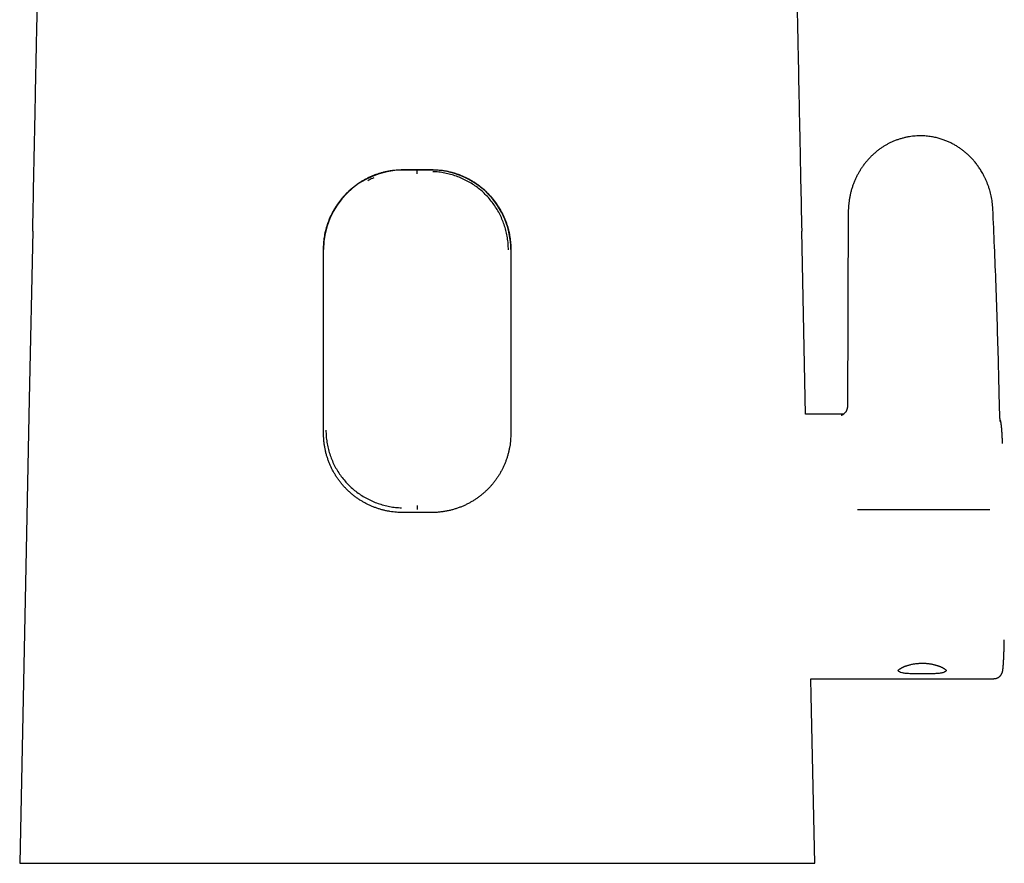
# Model space of a CAD drawing. Header units: millimetres. Extents: x 8 to 719, y 12 to 786.
# Tile 16 of 37: x 287 to 356, y 553 to 612. Entities that reach past the tile are written whole.
import ezdxf

# ---------------------------------------------------------------- set-up
doc = ezdxf.new("R2010")
doc.units = ezdxf.units.MM

msp = doc.modelspace()

# ---------------------------------------------------------------- linework, layer by layer
at = {"color": 7, "linetype": 'Continuous', "lineweight": 30}
for p, q in [((315.914, 601.821), (313.914, 601.821)), ((314.912, 601.747), (314.912, 601.764)), ((345.068, 598.872), (345.067, 598.875)), ((342.076, 584.737), (341.813, 597.543)), ((308.364, 583.393), (308.364, 596.29)), ((321.464, 596.29), (321.464, 583.393)), ((344.735, 584.737), (342.076, 584.737)), ((314.912, 578.155), (314.912, 578.083)), ((342.457, 566.237), (355.263, 566.237))]:
    msp.add_line(p, q, dxfattribs=at)
at = {"color": 7, "linetype": 'Continuous', "lineweight": 30, "flags": 128}
for points in [[(288.014, 597.543), (287.773, 585.798), (287.532, 574.052), (287.103, 553.317)], [(342.724, 553.317), (342.481, 565.063), (342.457, 566.237)]]:
    msp.add_lwpolyline(points, dxfattribs=at)
at = {"color": 7, "linetype": 'Continuous', "lineweight": 30}
for centre, start, end in [((313.913, 596.272), 89.99372, 179.99372), ((315.914, 596.272), 0.00628, 90.00628)]:
    msp.add_arc(centre, 5.549, start, end, dxfattribs=at)
for points, knots in [([(288.014, 597.543), (288.033, 598.505), (288.073, 600.43), (288.132, 603.317), (288.181, 605.722), (288.23, 608.128), (288.269, 610.052), (288.317, 612.458), (288.356, 614.382), (288.405, 616.788), (288.444, 618.712), (288.492, 621.118), (288.531, 623.042), (288.579, 625.448), (288.618, 627.373), (288.671, 629.995), (288.704, 631.656), (288.727, 632.835)], [0, 0, 0, 0, 0.081795, 0.16359, 0.245385, 0.286283, 0.368078, 0.408975, 0.49077, 0.531668, 0.613463, 0.65436, 0.736155, 0.777053, 0.858848, 0.899745, 1, 1, 1, 1]), ([(341.1, 632.835), (341.119, 631.873), (341.158, 629.949), (341.215, 627.062), (341.264, 624.656), (341.312, 622.251), (341.351, 620.326), (341.399, 617.921), (341.438, 615.996), (341.487, 613.59), (341.526, 611.666), (341.575, 609.26), (341.614, 607.336), (341.663, 604.93), (341.702, 603.006), (341.755, 600.383), (341.789, 598.723), (341.813, 597.543)], [0, 0, 0, 0, 0.081795, 0.16359, 0.245385, 0.286283, 0.368078, 0.408975, 0.49077, 0.531668, 0.613463, 0.65436, 0.736155, 0.777053, 0.858848, 0.899745, 1, 1, 1, 1]), ([(355.189, 599.104), (355.185, 599.182), (355.176, 599.338), (355.149, 599.569), (355.115, 599.793), (355.074, 600.008), (355.025, 600.215), (354.968, 600.426), (354.901, 600.639), (354.824, 600.853), (354.742, 601.055), (354.656, 601.244), (354.571, 601.417), (354.485, 601.575), (354.402, 601.719), (354.319, 601.853), (354.237, 601.978), (354.157, 602.093), (354.075, 602.204), (353.992, 602.312), (353.908, 602.415), (353.826, 602.512), (353.718, 602.631), (353.582, 602.773), (353.412, 602.934), (353.232, 603.089), (353.043, 603.238), (352.845, 603.379), (352.637, 603.513), (352.42, 603.637), (352.195, 603.752), (351.961, 603.856), (351.755, 603.935), (351.58, 603.993), (351.438, 604.036), (351.291, 604.075), (351.136, 604.112), (350.973, 604.144), (350.801, 604.172), (350.622, 604.195), (350.433, 604.211), (350.242, 604.22), (350.05, 604.221), (349.857, 604.214), (349.658, 604.199), (349.453, 604.175), (349.243, 604.14), (349.028, 604.095), (348.808, 604.038), (348.585, 603.969), (348.359, 603.887), (348.145, 603.796), (347.943, 603.699), (347.753, 603.598), (347.565, 603.487), (347.378, 603.365), (347.194, 603.232), (347.012, 603.089), (346.834, 602.935), (346.66, 602.769), (346.49, 602.591), (346.326, 602.402), (346.169, 602.203), (346.027, 602.004), (345.899, 601.806), (345.784, 601.612), (345.676, 601.41), (345.575, 601.2), (345.481, 600.983), (345.396, 600.758), (345.32, 600.527), (345.253, 600.289), (345.197, 600.047), (345.15, 599.8), (345.115, 599.548), (345.09, 599.292), (345.076, 599.064), (345.075, 598.921), (345.075, 598.865)], [0, 0, 0, 0, 0.014653, 0.029257, 0.043415, 0.05713, 0.070402, 0.083235, 0.098053, 0.112242, 0.1258, 0.138729, 0.15103, 0.161943, 0.172307, 0.182123, 0.19139, 0.200106, 0.208272, 0.217187, 0.225335, 0.233056, 0.240837, 0.255148, 0.269656, 0.284355, 0.299244, 0.314321, 0.329583, 0.345029, 0.360659, 0.376473, 0.392492, 0.40156, 0.410696, 0.419999, 0.429806, 0.440145, 0.450815, 0.461992, 0.473674, 0.485855, 0.49736, 0.509271, 0.521598, 0.534343, 0.547507, 0.56109, 0.575094, 0.589518, 0.604364, 0.61963, 0.632675, 0.645974, 0.659511, 0.673297, 0.687344, 0.701663, 0.716269, 0.731177, 0.746404, 0.761956, 0.777722, 0.793682, 0.807537, 0.821571, 0.835806, 0.85026, 0.864956, 0.879918, 0.895097, 0.910398, 0.925842, 0.941451, 0.957246, 0.973249, 0.989482, 1, 1, 1, 1]), ([(308.507, 597.544), (308.525, 597.618), (308.562, 597.767), (308.628, 597.988), (308.702, 598.206), (308.787, 598.422), (308.881, 598.636), (308.985, 598.849), (309.098, 599.056), (309.219, 599.256), (309.346, 599.45), (309.48, 599.635), (309.621, 599.816), (309.77, 599.991), (309.929, 600.162), (310.096, 600.328), (310.269, 600.486), (310.449, 600.636), (310.634, 600.779), (310.824, 600.913), (311.02, 601.039), (311.223, 601.158), (311.433, 601.269), (311.65, 601.372), (311.871, 601.465), (312.092, 601.548), (312.313, 601.62), (312.532, 601.681), (312.754, 601.734), (312.98, 601.778), (313.21, 601.813), (313.444, 601.838), (313.678, 601.853), (313.835, 601.855), (313.914, 601.856)], [0, 0, 0, 0, 0.03071, 0.0614476, 0.0921856, 0.1228962, 0.1545187, 0.1861703, 0.2178223, 0.2494454, 0.2801473, 0.3108749, 0.3416028, 0.372305, 0.4038659, 0.4354545, 0.4670431, 0.498604, 0.5298677, 0.5611585, 0.592449, 0.6237125, 0.6558927, 0.6881031, 0.7203131, 0.7524928, 0.7829713, 0.8134761, 0.8439806, 0.8744587, 0.9058295, 0.9372296, 0.9686295, 1, 1, 1, 1]), ([(313.914, 601.856), (314.08, 601.857), (314.413, 601.857), (314.747, 601.857), (314.914, 601.857)], [0, 0, 0, 0, 0.499905, 1, 1, 1, 1]), ([(314.912, 601.551), (314.912, 601.567), (314.912, 601.6), (314.912, 601.645), (314.912, 601.683), (314.912, 601.711), (314.912, 601.729), (314.912, 601.74), (314.912, 601.745), (314.912, 601.746), (314.912, 601.747)], [0, 0, 0, 0, 0.162045, 0.321755, 0.473078, 0.611308, 0.733609, 0.838903, 0.927389, 1, 1, 1, 1]), ([(314.914, 601.857), (315.08, 601.857), (315.414, 601.857), (315.747, 601.857), (315.914, 601.856)], [0, 0, 0, 0, 0.499905, 1, 1, 1, 1]), ([(315.914, 601.856), (315.99, 601.855), (316.142, 601.854), (316.371, 601.839), (316.598, 601.815), (316.827, 601.781), (317.056, 601.738), (317.284, 601.684), (317.511, 601.621), (317.732, 601.549), (317.947, 601.469), (318.157, 601.38), (318.363, 601.284), (318.567, 601.178), (318.768, 601.062), (318.966, 600.938), (319.158, 600.805), (319.343, 600.664), (319.522, 600.517), (319.695, 600.363), (319.86, 600.201), (320.021, 600.032), (320.175, 599.854), (320.324, 599.667), (320.464, 599.475), (320.595, 599.278), (320.716, 599.078), (320.828, 598.875), (320.932, 598.667), (321.027, 598.453), (321.115, 598.233), (321.194, 598.006), (321.263, 597.777), (321.301, 597.621), (321.32, 597.544)], [0, 0, 0, 0, 0.0305233, 0.0610737, 0.0916242, 0.1221477, 0.153573, 0.1850272, 0.2164818, 0.2479075, 0.2784251, 0.3089684, 0.3395121, 0.37003, 0.4014042, 0.4328058, 0.4642077, 0.4955822, 0.5266352, 0.5577146, 0.5887939, 0.6198469, 0.6517862, 0.6837545, 0.7157224, 0.7476614, 0.7787221, 0.8098101, 0.8408978, 0.8719579, 0.9039532, 0.9359795, 0.9680053, 1, 1, 1, 1]), ([(321.295, 596.249), (321.292, 596.389), (321.285, 596.671), (321.232, 597.09), (321.15, 597.503), (321.035, 597.909), (320.891, 598.305), (320.717, 598.688), (320.516, 599.057), (320.287, 599.409), (320.033, 599.742), (319.754, 600.054), (319.452, 600.342), (319.128, 600.606), (318.784, 600.845), (318.423, 601.057), (318.046, 601.242), (317.656, 601.398), (317.255, 601.525), (316.844, 601.62), (316.426, 601.686), (316.144, 601.702), (316.003, 601.71)], [0, 0, 0, 0, 0.050072, 0.10009, 0.150097, 0.200111, 0.250132, 0.300148, 0.350141, 0.400093, 0.44999, 0.499828, 0.54964, 0.599471, 0.649338, 0.699249, 0.749205, 0.799209, 0.849266, 0.899394, 0.949622, 1, 1, 1, 1]), ([(311.882, 601.278), (311.848, 601.264), (311.704, 601.208), (311.568, 601.137), (311.464, 601.082)], [0, 0, 0, 0, 0.237381, 1, 1, 1, 1]), ([(345.066, 598.875), (345.058, 596.613), (345.043, 592.091), (345.028, 587.57), (345.02, 585.312)], [0, 0, 0, 0, 0.5004373, 1, 1, 1, 1]), ([(355.646, 585.615), (355.626, 586.52), (355.585, 588.33), (355.506, 591.044), (355.414, 593.757), (355.31, 596.444), (355.23, 598.226), (355.19, 599.103)], [0, 0, 0, 0, 0.201201, 0.402404, 0.603604, 0.804802, 1, 1, 1, 1]), ([(308.364, 596.29), (308.364, 596.36), (308.366, 596.499), (308.378, 596.708), (308.398, 596.918), (308.426, 597.127), (308.461, 597.337), (308.492, 597.475), (308.507, 597.544)], [0, 0, 0, 0, 0.165485, 0.331032, 0.496517, 0.664323, 0.832194, 1, 1, 1, 1]), ([(321.32, 597.544), (321.335, 597.476), (321.365, 597.339), (321.4, 597.133), (321.429, 596.925), (321.449, 596.714), (321.461, 596.502), (321.463, 596.361), (321.464, 596.29)], [0, 0, 0, 0, 0.165488, 0.331039, 0.496526, 0.664329, 0.832198, 1, 1, 1, 1]), ([(355.704, 584.226), (355.704, 584.227), (355.704, 584.228), (355.703, 584.233), (355.702, 584.245), (355.7, 584.27), (355.697, 584.303), (355.694, 584.342), (355.692, 584.385), (355.688, 584.436), (355.685, 584.492), (355.682, 584.549), (355.68, 584.605), (355.677, 584.657), (355.675, 584.705), (355.673, 584.751), (355.671, 584.801), (355.669, 584.861), (355.666, 584.933), (355.663, 585.01), (355.66, 585.093), (355.657, 585.18), (355.655, 585.267), (355.652, 585.352), (355.65, 585.434), (355.648, 585.521), (355.646, 585.58), (355.645, 585.61)], [0, 0, 0, 0, 0.013103, 0.027865, 0.069494, 0.114478, 0.163644, 0.203989, 0.247305, 0.293585, 0.340864, 0.384611, 0.424663, 0.461033, 0.493729, 0.519653, 0.550764, 0.587238, 0.629094, 0.676372, 0.719969, 0.767459, 0.818966, 0.860348, 0.904207, 0.950693, 1, 1, 1, 1]), ([(345.02, 585.32), (345.02, 585.297), (345.019, 585.25), (345.009, 585.181), (344.994, 585.119), (344.977, 585.067), (344.961, 585.027), (344.948, 584.998), (344.937, 584.976), (344.923, 584.95), (344.902, 584.915), (344.871, 584.871), (344.834, 584.826), (344.793, 584.784), (344.75, 584.747), (344.713, 584.72), (344.682, 584.7), (344.657, 584.686), (344.638, 584.676), (344.624, 584.67), (344.615, 584.666), (344.605, 584.662), (344.595, 584.658), (344.588, 584.656), (344.585, 584.655), (344.586, 584.655), (344.586, 584.655)], [0, 0, 0, 0, 0.065392, 0.134925, 0.196037, 0.247667, 0.289026, 0.319566, 0.339746, 0.35948, 0.406874, 0.462854, 0.522845, 0.585446, 0.645611, 0.703559, 0.742841, 0.7826, 0.816897, 0.837817, 0.858905, 0.887206, 0.921455, 0.961298, 0.994414, 1, 1, 1, 1]), ([(355.869, 582.691), (355.868, 582.728), (355.863, 582.825), (355.858, 582.938), (355.853, 583.035), (355.85, 583.097), (355.847, 583.156), (355.844, 583.207), (355.841, 583.25), (355.839, 583.286), (355.837, 583.318), (355.836, 583.346), (355.834, 583.374), (355.832, 583.404), (355.83, 583.438), (355.827, 583.486), (355.823, 583.545), (355.818, 583.612), (355.814, 583.673), (355.809, 583.73), (355.804, 583.783), (355.8, 583.83), (355.796, 583.873), (355.792, 583.914), (355.788, 583.949), (355.785, 583.979), (355.782, 584.004), (355.779, 584.026), (355.777, 584.046), (355.774, 584.063), (355.772, 584.078), (355.77, 584.093), (355.768, 584.109), (355.765, 584.126), (355.762, 584.145), (355.758, 584.167), (355.753, 584.19), (355.748, 584.212), (355.744, 584.231), (355.74, 584.248), (355.734, 584.267), (355.728, 584.287), (355.723, 584.305), (355.717, 584.322), (355.706, 584.348), (355.698, 584.368), (355.692, 584.38), (355.692, 584.38)], [0, 0, 0, 0, 0.042328, 0.112768, 0.140739, 0.168876, 0.196209, 0.220917, 0.240729, 0.258421, 0.273997, 0.287459, 0.300367, 0.315673, 0.333445, 0.353681, 0.392394, 0.430601, 0.467439, 0.502919, 0.537406, 0.5711, 0.600103, 0.630234, 0.662847, 0.683232, 0.704378, 0.724294, 0.742219, 0.757616, 0.77116, 0.784558, 0.799479, 0.815926, 0.833696, 0.855652, 0.878531, 0.89991, 0.91894, 0.931946, 0.945864, 0.961423, 0.969839, 0.978784, 0.988573, 0.999426, 1, 1, 1, 1]), ([(308.53, 583.621), (308.533, 583.479), (308.539, 583.196), (308.592, 582.775), (308.675, 582.362), (308.789, 581.957), (308.933, 581.563), (309.107, 581.182), (309.309, 580.816), (309.537, 580.467), (309.792, 580.137), (310.071, 579.828), (310.374, 579.542), (310.699, 579.28), (311.044, 579.043), (311.406, 578.833), (311.783, 578.651), (312.173, 578.497), (312.574, 578.372), (312.984, 578.278), (313.401, 578.213), (313.682, 578.198), (313.822, 578.19)], [0, 0, 0, 0, 0.050478, 0.100731, 0.150832, 0.200835, 0.250774, 0.300669, 0.350537, 0.400386, 0.45023, 0.500087, 0.549971, 0.599885, 0.64984, 0.699831, 0.749847, 0.799872, 0.849895, 0.899914, 0.949939, 1, 1, 1, 1]), ([(313.914, 577.862), (313.837, 577.863), (313.685, 577.864), (313.456, 577.879), (313.229, 577.902), (313, 577.935), (312.771, 577.977), (312.542, 578.03), (312.316, 578.093), (312.095, 578.164), (311.879, 578.243), (311.669, 578.33), (311.463, 578.426), (311.259, 578.531), (311.058, 578.645), (310.861, 578.769), (310.668, 578.9), (310.483, 579.039), (310.304, 579.186), (310.131, 579.339), (309.966, 579.498), (309.806, 579.667), (309.651, 579.843), (309.503, 580.028), (309.363, 580.219), (309.232, 580.415), (309.11, 580.615), (308.997, 580.818), (308.893, 581.026), (308.797, 581.241), (308.709, 581.462), (308.63, 581.69), (308.561, 581.92), (308.502, 582.156), (308.452, 582.398), (308.413, 582.645), (308.385, 582.893), (308.367, 583.143), (308.365, 583.31), (308.364, 583.393)], [0, 0, 0, 0, 0.026128, 0.052278, 0.078429, 0.104557, 0.131456, 0.158379, 0.185303, 0.212203, 0.238326, 0.264471, 0.290616, 0.316739, 0.343597, 0.370478, 0.397359, 0.424217, 0.450776, 0.477358, 0.503939, 0.530498, 0.557815, 0.585157, 0.612498, 0.639815, 0.666574, 0.693356, 0.720138, 0.746896, 0.774469, 0.80207, 0.82967, 0.857243, 0.885764, 0.914331, 0.942913, 0.97148, 1, 1, 1, 1]), ([(321.464, 583.393), (321.463, 583.318), (321.461, 583.167), (321.447, 582.941), (321.424, 582.716), (321.391, 582.491), (321.349, 582.265), (321.297, 582.038), (321.236, 581.815), (321.166, 581.596), (321.087, 581.383), (321.002, 581.175), (320.907, 580.971), (320.804, 580.77), (320.692, 580.571), (320.57, 580.376), (320.441, 580.186), (320.304, 580.002), (320.16, 579.824), (320.009, 579.653), (319.851, 579.488), (319.685, 579.328), (319.51, 579.174), (319.328, 579.026), (319.14, 578.886), (318.946, 578.755), (318.748, 578.632), (318.545, 578.518), (318.337, 578.412), (318.123, 578.315), (317.902, 578.225), (317.676, 578.144), (317.446, 578.073), (317.206, 578.011), (316.957, 577.957), (316.698, 577.915), (316.438, 577.884), (316.176, 577.865), (316.001, 577.863), (315.914, 577.862)], [0, 0, 0, 0, 0.025794, 0.051612, 0.077429, 0.103223, 0.129782, 0.156366, 0.18295, 0.209509, 0.235298, 0.261109, 0.28692, 0.312709, 0.339217, 0.365749, 0.39228, 0.418789, 0.445121, 0.471474, 0.497828, 0.52416, 0.551228, 0.57832, 0.605412, 0.63248, 0.659274, 0.686091, 0.712908, 0.739702, 0.767295, 0.794915, 0.822534, 0.850127, 0.880068, 0.91006, 0.940069, 0.970061, 1, 1, 1, 1]), ([(314.912, 578.359), (314.912, 578.343), (314.912, 578.312), (314.912, 578.27), (314.912, 578.234), (314.912, 578.205), (314.912, 578.183), (314.912, 578.167), (314.912, 578.158), (314.912, 578.156), (314.912, 578.155)], [0, 0, 0, 0, 0.155521, 0.302112, 0.440639, 0.570626, 0.69149, 0.803063, 0.905673, 1, 1, 1, 1]), ([(354.974, 578.04), (353.946, 578.043), (351.89, 578.05), (348.806, 578.05), (346.751, 578.043), (345.723, 578.04)], [0, 0, 0, 0, 0.333336, 0.666664, 1, 1, 1, 1]), ([(314.914, 577.862), (314.747, 577.862), (314.414, 577.862), (314.08, 577.862), (313.914, 577.862)], [0, 0, 0, 0, 0.499911, 1, 1, 1, 1]), ([(315.914, 577.862), (315.747, 577.862), (315.414, 577.862), (315.08, 577.862), (314.914, 577.862)], [0, 0, 0, 0, 0.49991, 1, 1, 1, 1]), ([(355.263, 566.238), (355.289, 566.238), (355.34, 566.24), (355.412, 566.255), (355.477, 566.275), (355.535, 566.301), (355.583, 566.328), (355.624, 566.356), (355.656, 566.382), (355.683, 566.406), (355.708, 566.432), (355.731, 566.458), (355.752, 566.485), (355.77, 566.51), (355.785, 566.534), (355.797, 566.555), (355.808, 566.574), (355.817, 566.594), (355.827, 566.616), (355.837, 566.641), (355.847, 566.668), (355.854, 566.69), (355.859, 566.707), (355.863, 566.723), (355.867, 566.739), (355.871, 566.755), (355.874, 566.77), (355.877, 566.783), (355.879, 566.794), (355.881, 566.804), (355.883, 566.814), (355.885, 566.825), (355.887, 566.838), (355.889, 566.854), (355.892, 566.871), (355.894, 566.888), (355.896, 566.904), (355.898, 566.918), (355.9, 566.937), (355.903, 566.963), (355.906, 566.994), (355.909, 567.022), (355.912, 567.048), (355.914, 567.072), (355.916, 567.095), (355.918, 567.116), (355.919, 567.138), (355.921, 567.161), (355.923, 567.189), (355.925, 567.221), (355.928, 567.258), (355.931, 567.3), (355.934, 567.345), (355.936, 567.391), (355.939, 567.437), (355.941, 567.483), (355.944, 567.525), (355.945, 567.563), (355.947, 567.597), (355.948, 567.624), (355.949, 567.644), (355.95, 567.658), (355.951, 567.67), (355.951, 567.682), (355.952, 567.695), (355.952, 567.71), (355.953, 567.731), (355.954, 567.757), (355.956, 567.79), (355.957, 567.827), (355.959, 567.869), (355.961, 567.928), (355.964, 568.003), (355.967, 568.1), (355.971, 568.204), (355.974, 568.316), (355.978, 568.429), (355.981, 568.544), (355.984, 568.661), (355.987, 568.784), (355.989, 568.88), (355.99, 568.938), (355.99, 568.951)], [0, 0, 0, 0, 0.012497, 0.024378, 0.035476, 0.045659, 0.054829, 0.062924, 0.06993, 0.076173, 0.081782, 0.089035, 0.095632, 0.102824, 0.109293, 0.115047, 0.120187, 0.126401, 0.134388, 0.144153, 0.155359, 0.164835, 0.173171, 0.182131, 0.191804, 0.202118, 0.211722, 0.219475, 0.226225, 0.231973, 0.237914, 0.245497, 0.254726, 0.2656, 0.277761, 0.289141, 0.29941, 0.30857, 0.316624, 0.335581, 0.356658, 0.371412, 0.385629, 0.39877, 0.410836, 0.421828, 0.43198, 0.443072, 0.456785, 0.472083, 0.488964, 0.507428, 0.527474, 0.54568, 0.564738, 0.58233, 0.597943, 0.612178, 0.624243, 0.634139, 0.640249, 0.64509, 0.648751, 0.652621, 0.657171, 0.662403, 0.668315, 0.677736, 0.688491, 0.700578, 0.713996, 0.728058, 0.755405, 0.782388, 0.813219, 0.84356, 0.873413, 0.902778, 0.931656, 0.960609, 0.990943, 1, 1, 1, 1]), ([(348.564, 566.812), (348.564, 566.812), (348.564, 566.811), (348.565, 566.812), (348.566, 566.815), (348.57, 566.821), (348.576, 566.828), (348.583, 566.836), (348.59, 566.844), (348.597, 566.851), (348.603, 566.857), (348.612, 566.866), (348.626, 566.878), (348.649, 566.897), (348.679, 566.919), (348.71, 566.939), (348.74, 566.958), (348.765, 566.973), (348.794, 566.989), (348.824, 567.005), (348.853, 567.02), (348.878, 567.032), (348.898, 567.042), (348.915, 567.05), (348.931, 567.057), (348.948, 567.064), (348.969, 567.073), (348.992, 567.083), (349.023, 567.095), (349.061, 567.11), (349.11, 567.128), (349.166, 567.147), (349.233, 567.169), (349.314, 567.192), (349.408, 567.217), (349.516, 567.242), (349.627, 567.264), (349.741, 567.282), (349.856, 567.297), (349.979, 567.309), (350.111, 567.317), (350.202, 567.318), (350.249, 567.319)], [0, 0, 0, 0, 0.003326, 0.014124, 0.038184, 0.063216, 0.082422, 0.10093, 0.11795, 0.131237, 0.141111, 0.151786, 0.173827, 0.20105, 0.232815, 0.267875, 0.287567, 0.308182, 0.32973, 0.352154, 0.37235, 0.388614, 0.401837, 0.41068, 0.419622, 0.429998, 0.441811, 0.455067, 0.469771, 0.492367, 0.517754, 0.546054, 0.577297, 0.616396, 0.659344, 0.706167, 0.756891, 0.800307, 0.846269, 0.89482, 0.946028, 1, 1, 1, 1]), ([(350.249, 567.319), (350.291, 567.318), (350.374, 567.318), (350.494, 567.311), (350.606, 567.301), (350.71, 567.288), (350.814, 567.273), (350.916, 567.255), (351.014, 567.235), (351.101, 567.214), (351.185, 567.192), (351.267, 567.168), (351.347, 567.142), (351.42, 567.117), (351.486, 567.091), (351.546, 567.066), (351.595, 567.044), (351.634, 567.025), (351.668, 567.008), (351.703, 566.99), (351.74, 566.969), (351.778, 566.946), (351.813, 566.923), (351.845, 566.9), (351.872, 566.878), (351.893, 566.859), (351.908, 566.845), (351.918, 566.833), (351.925, 566.824), (351.931, 566.816), (351.932, 566.813), (351.933, 566.811), (351.933, 566.812), (351.933, 566.812)], [0, 0, 0, 0, 0.04946, 0.096348, 0.140743, 0.182695, 0.222236, 0.268302, 0.310662, 0.349338, 0.384347, 0.425982, 0.465446, 0.503331, 0.539645, 0.574324, 0.606149, 0.627871, 0.649241, 0.674314, 0.703277, 0.735051, 0.767767, 0.80139, 0.835708, 0.866388, 0.891819, 0.913674, 0.937725, 0.964376, 0.990992, 0.999127, 1, 1, 1, 1]), ([(350.249, 566.572), (350.162, 566.572), (349.972, 566.571), (349.673, 566.572), (349.353, 566.582), (349.049, 566.603), (348.809, 566.643), (348.658, 566.7), (348.583, 566.758), (348.575, 566.804), (348.571, 566.822)], [0, 0, 0, 0, 0.100597, 0.218801, 0.354734, 0.508475, 0.663659, 0.80022, 0.918207, 1, 1, 1, 1]), ([(351.926, 566.822), (351.923, 566.803), (351.914, 566.758), (351.837, 566.699), (351.686, 566.642), (351.488, 566.61), (351.289, 566.593), (351.081, 566.58), (350.822, 566.572), (350.523, 566.571), (350.335, 566.572), (350.249, 566.572)], [0, 0, 0, 0, 0.084151, 0.20278, 0.338247, 0.490605, 0.570806, 0.646274, 0.782866, 0.900732, 1, 1, 1, 1]), ([(355.263, 566.238), (355.263, 566.237), (355.263, 566.237), (355.263, 566.237), (355.263, 566.237)], [0, 0, 0, 0, 0.812893, 1, 1, 1, 1]), ([(287.103, 553.317), (287.122, 553.317), (287.158, 553.317), (287.226, 553.317), (287.305, 553.317), (287.395, 553.317), (287.495, 553.317), (287.606, 553.317), (287.728, 553.317), (287.86, 553.317), (288.001, 553.317), (288.153, 553.317), (288.315, 553.317), (288.486, 553.317), (288.667, 553.317), (288.857, 553.317), (289.063, 553.317), (289.285, 553.317), (289.523, 553.317), (289.773, 553.317), (290.033, 553.317), (290.311, 553.317), (290.609, 553.317), (290.926, 553.317), (291.256, 553.317), (291.597, 553.317), (291.952, 553.317), (292.318, 553.317), (292.696, 553.317), (293.061, 553.317), (293.409, 553.317), (293.738, 553.317), (294.074, 553.317), (294.418, 553.317), (294.77, 553.317), (295.129, 553.317), (295.496, 553.317), (295.871, 553.317), (296.252, 553.317), (296.642, 553.317), (297.038, 553.317), (297.442, 553.317), (297.853, 553.317), (298.271, 553.317), (298.704, 553.317), (299.153, 553.317), (299.618, 553.317), (300.09, 553.317), (300.569, 553.317), (301.055, 553.317), (301.549, 553.317), (302.05, 553.317), (302.557, 553.317), (303.07, 553.317), (303.569, 553.317), (304.051, 553.317), (304.516, 553.317), (304.985, 553.317), (305.459, 553.317), (305.936, 553.317), (306.434, 553.317), (306.954, 553.317), (307.495, 553.317), (308.04, 553.317), (308.589, 553.317), (309.14, 553.317), (309.695, 553.317), (310.252, 553.317), (310.811, 553.317), (311.372, 553.317), (311.945, 553.317), (312.529, 553.317), (313.124, 553.317), (313.72, 553.317), (314.317, 553.317), (314.715, 553.317), (314.914, 553.317)], [0, 0, 0, 0, 0.013562, 0.027128, 0.040695, 0.05426, 0.067823, 0.081383, 0.094947, 0.108511, 0.122075, 0.135636, 0.149195, 0.162757, 0.176321, 0.189883, 0.203442, 0.218157, 0.232875, 0.247594, 0.262312, 0.277027, 0.292928, 0.308832, 0.324736, 0.340637, 0.356539, 0.372445, 0.38835, 0.404252, 0.416974, 0.4297, 0.442426, 0.455151, 0.467873, 0.480597, 0.493325, 0.506053, 0.51878, 0.531503, 0.544229, 0.556959, 0.569689, 0.582418, 0.595144, 0.60859, 0.622041, 0.635493, 0.648944, 0.66239, 0.675838, 0.689292, 0.702747, 0.7162, 0.729648, 0.741439, 0.753235, 0.765034, 0.776832, 0.788628, 0.800419, 0.813491, 0.826569, 0.839648, 0.852726, 0.865798, 0.87887, 0.891946, 0.905025, 0.918101, 0.931173, 0.944935, 0.958702, 0.972471, 0.986238, 1, 1, 1, 1]), ([(314.914, 553.317), (315.102, 553.317), (315.477, 553.317), (316.041, 553.317), (316.604, 553.317), (317.166, 553.317), (317.728, 553.317), (318.288, 553.317), (318.846, 553.317), (319.403, 553.317), (319.958, 553.317), (320.519, 553.317), (321.086, 553.317), (321.659, 553.317), (322.229, 553.317), (322.795, 553.317), (323.347, 553.317), (323.886, 553.317), (324.412, 553.317), (324.933, 553.317), (325.45, 553.317), (325.961, 553.317), (326.466, 553.317), (326.966, 553.317), (327.46, 553.317), (327.948, 553.317), (328.438, 553.317), (328.929, 553.317), (329.422, 553.317), (329.907, 553.317), (330.384, 553.317), (330.847, 553.317), (331.296, 553.317), (331.732, 553.317), (332.161, 553.317), (332.582, 553.317), (332.995, 553.317), (333.4, 553.317), (333.798, 553.317), (334.187, 553.317), (334.569, 553.317), (334.948, 553.317), (335.323, 553.317), (335.694, 553.317), (336.056, 553.317), (336.409, 553.317), (336.767, 553.317), (337.127, 553.317), (337.489, 553.317), (337.84, 553.317), (338.18, 553.317), (338.508, 553.317), (338.826, 553.317), (339.132, 553.317), (339.427, 553.317), (339.71, 553.317), (339.985, 553.317), (340.253, 553.317), (340.511, 553.317), (340.756, 553.317), (340.989, 553.317), (341.202, 553.317), (341.396, 553.317), (341.573, 553.317), (341.739, 553.317), (341.895, 553.317), (342.039, 553.317), (342.171, 553.317), (342.293, 553.317), (342.403, 553.317), (342.503, 553.317), (342.59, 553.317), (342.665, 553.317), (342.704, 553.317), (342.724, 553.317)], [0, 0, 0, 0, 0.012997, 0.025999, 0.039002, 0.052003, 0.065, 0.077999, 0.091003, 0.104009, 0.117012, 0.130011, 0.143654, 0.157303, 0.170953, 0.184601, 0.198244, 0.211244, 0.224249, 0.237256, 0.250262, 0.263262, 0.276261, 0.289265, 0.302271, 0.315275, 0.328275, 0.341945, 0.355619, 0.369296, 0.382971, 0.396641, 0.409779, 0.422921, 0.436065, 0.449207, 0.462345, 0.475481, 0.48862, 0.501761, 0.5149, 0.528036, 0.541691, 0.55535, 0.56901, 0.582668, 0.596323, 0.611512, 0.626706, 0.641901, 0.657095, 0.672284, 0.687472, 0.702664, 0.717857, 0.733049, 0.748236, 0.764027, 0.779823, 0.79562, 0.811416, 0.827207, 0.841495, 0.855786, 0.870077, 0.884365, 0.898655, 0.912946, 0.927238, 0.941527, 0.956144, 0.970764, 0.985383, 1, 1, 1, 1])]:
    msp.add_open_spline(points, degree=3, knots=knots, dxfattribs=at)

doc.saveas('drawing.dxf')
